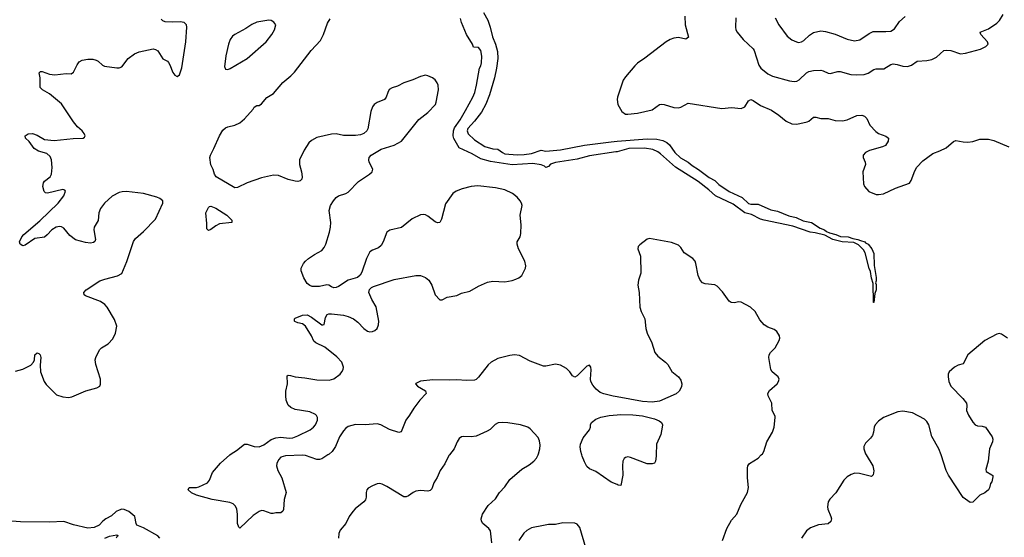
# Model space of a CAD drawing. Header units: inches. Extents: x 990586 to 1117858, y 769490 to 892071.
# Tile 93 of 248: x 1085044 to 1093212, y 799317 to 803613. Entities that reach past the tile are written whole.
import ezdxf

# ---------------------------------------------------------------- set-up
doc = ezdxf.new("R2010")
doc.units = ezdxf.units.IN
doc.header["$MEASUREMENT"] = 0
for name, color, linetype in [('B0789', 7, 'Continuous'), ('B0799', 7, 'Continuous'), ('B0880', 7, 'Continuous'), ('B0890', 7, 'Continuous')]:
    doc.layers.add(name, color=color, linetype=linetype)

msp = doc.modelspace()

# ---------------------------------------------------------------- linework, layer by layer
at = {"layer": 'B0789', "color": 6}
for points, elevation in [([(1087601, 800000), (1087550, 799967.6), (1087530, 799962.1), (1087510, 799962.9), (1087416.2, 799996.2), (1087390, 799999.5), (1087250, 799994.2), (1087210, 799981.5), (1087190, 799960.5), (1087177.4, 799930), (1087174.4, 799910), (1087186, 799870), (1087219.9, 799810), (1087253.3, 799690), (1087237.4, 799630), (1087231.6, 799548.4), (1087225.5, 799534.5), (1087210, 799520.4), (1087170, 799520.3), (1087146.2, 799513.8), (1087130, 799515.6), (1087070, 799537.1), (1087050, 799537.9), (1087030, 799531.9), (1086981.7, 799498.3), (1086870, 799391.8), (1086861.1, 799401.1), (1086851.1, 799430), (1086849.9, 799510), (1086844.7, 799550), (1086835, 799575), (1086814.9, 799594.9), (1086786.7, 799606.7), (1086641.2, 799630), (1086510, 799665.8), (1086470, 799686.2), (1086442, 799710), (1086448.7, 799730), (1086510, 799730.1), (1086530, 799735.3), (1086602.2, 799770), (1086618.5, 799790), (1086644.3, 799855.7), (1086710, 799932.9), (1086786.4, 800000)], 2600), ([(1088608.7, 800000), (1088604.8, 799995.2), (1088570, 799926.4), (1088532.3, 799870), (1088507.9, 799812.1), (1088480.1, 799770), (1088462.1, 799717.9), (1088450, 799704.1), (1088430, 799699.9), (1088370, 799704.6), (1088330, 799698.5), (1088309.3, 799690), (1088270, 799660.8), (1088250, 799651.4), (1088230, 799654), (1088090, 799739.6), (1088050, 799758.5), (1088030, 799762.7), (1088010, 799760.6), (1087970, 799744.9), (1087935.9, 799724.1), (1087924.2, 799710), (1087918, 799690), (1087918.7, 799650), (1087912.9, 799627.1), (1087900.2, 799610), (1087826.8, 799553.2), (1087806.7, 799530), (1087777.2, 799490), (1087749.6, 799430), (1087702.8, 799377.2), (1087690.9, 799349.1), (1087689.8, 799310)], 2700), ([(1088962.1, 799270), (1088949.9, 799369.9), (1088936.9, 799390), (1088885.8, 799430), (1088874.9, 799450), (1088872.9, 799470), (1088884.5, 799510), (1088930, 799581.8), (1088990, 799636.8), (1089025.1, 799690), (1089070, 799735.4), (1089110, 799797.2), (1089210, 799881), (1089270, 799917.6), (1089310, 799948.7), (1089330, 799972.9), (1089343.9, 800000)], 2700), ([(1090000, 799753.8), (1089950, 799775.3), (1089822.5, 799862.5), (1089770, 799885.6), (1089750, 799905), (1089730, 799943.9), (1089709.6, 799990), (1089706.8, 800000)], 2600), ([(1086206.5, 799310), (1086190, 799328), (1086070, 799395.7), (1086016.2, 799416.2), (1086009, 799430), (1085997.7, 799490), (1085950, 799531.4), (1085910, 799548.7), (1085890, 799549.8), (1085870, 799543.1), (1085844.2, 799530), (1085804.3, 799495.7), (1085757.6, 799470), (1085732.4, 799450), (1085702.8, 799417.2), (1085661.8, 799398.2), (1085610, 799392.5), (1085490, 799419.9), (1085410, 799448), (1085290, 799443.7), (1085050, 799445.4), (1084904.1, 799455.9)], 2700), ([(1089740.2, 799230), (1089690, 799399), (1089670, 799425.7), (1089650, 799434.2), (1089550, 799437.3), (1089490, 799422.8), (1089430, 799421.8), (1089390, 799415.7), (1089290, 799394.1), (1089250, 799373.4), (1089226, 799350), (1089185.9, 799290)], 2700), ([(1085751.3, 799308.7), (1085790, 799326), (1085850, 799338), (1085862, 799330), (1085852.8, 799327.2), (1085842.8, 799310)], 2700)]:
    msp.add_lwpolyline(points, dxfattribs=dict(at, elevation=elevation))
at = {"layer": 'B0799', "color": 6, "elevation": 2600}
for points in [[(1090324.3, 800000), (1090324, 799990), (1090317.6, 799950), (1090310, 799932), (1090290, 799925.6), (1090250, 799927.9), (1090110, 799979.9), (1090090, 799984.2), (1090070, 799979.8), (1090059.1, 799970), (1090048.7, 799950), (1090044.4, 799910), (1090046.3, 799833.7), (1090030, 799746.6), (1090010, 799749.6), (1090000, 799753.8)], [(1090875.7, 799290), (1090909.4, 799390.6), (1090950, 799458.3), (1090992, 799510), (1091025.5, 799590), (1091081.4, 799690), (1091089.2, 799730), (1091080.6, 799810), (1091080.5, 799890), (1091084.9, 799910), (1091099.2, 799930), (1091170, 799974.9), (1091195.3, 800000)], [(1092066.2, 800000), (1092121.7, 799910), (1092130.6, 799869.4), (1092124.7, 799835.3), (1092110, 799822.2), (1092010, 799846.1), (1091971.1, 799848.9), (1091940.8, 799839.2), (1091910, 799819.7), (1091880.5, 799790), (1091813.7, 799686.3), (1091765.4, 799634.6), (1091750.1, 799610), (1091744.3, 799570), (1091748.1, 799550), (1091774.4, 799490), (1091778.3, 799470), (1091773.2, 799446.8), (1091750, 799429.5), (1091670, 799419.1), (1091604.8, 799395.2), (1091570, 799369.4), (1091529, 799310)], [(1093084.3, 800000), (1093079.5, 799950), (1093058.5, 799878.5), (1093062.9, 799862.9), (1093110, 799836.3), (1093116.3, 799830), (1093118.4, 799818.4), (1093110, 799777.2), (1093097.5, 799762.5), (1093090, 799728.7), (1093080.7, 799710), (1093050, 799685.1), (1093010, 799667.3), (1092950, 799609.5), (1092930, 799604.7), (1092870, 799646.8), (1092750, 799833.7), (1092731.1, 799870), (1092687.2, 800000)]]:
    msp.add_lwpolyline(points, dxfattribs=at)
at = {"layer": 'B0880', "color": 6}
for points, elevation in [([(1088892.6, 803672.6), (1088928.2, 803610), (1088948.1, 803550), (1088965.3, 803470), (1088991.2, 803410), (1089007.4, 803350), (1089009.4, 803290), (1089000.5, 803210), (1088983.5, 803130), (1088941.7, 802990), (1088910, 802912.2), (1088874.7, 802845.3), (1088817.6, 802770), (1088762.1, 802710), (1088756.7, 802690), (1088765.2, 802665.2), (1088815.9, 802615.9), (1088901.4, 802561.4), (1088970, 802541.9), (1089010, 802538.1), (1089049.7, 802509.7), (1089070, 802501.2), (1089170, 802491.7), (1089230, 802494.7), (1089290, 802503.8), (1089370, 802531.5), (1089410, 802522.5), (1089530, 802533.6), (1089730, 802572), (1089950, 802600.1), (1090000, 802604.3)], 2500), ([(1085010, 800695.6), (1085070, 800712.1), (1085135.1, 800744.9), (1085158.4, 800770), (1085165.4, 800790), (1085170, 800830.3), (1085190, 800847.2), (1085202, 800842), (1085212.7, 800832.7), (1085218.9, 800810), (1085213.3, 800746.7), (1085215.7, 800690), (1085246.2, 800610), (1085264.4, 800584.4), (1085350, 800498.6), (1085401.9, 800481.9), (1085450, 800478.1), (1085476, 800484), (1085591.7, 800531.7), (1085683.4, 800556.6), (1085707.4, 800572.6), (1085712.9, 800587.1), (1085714.7, 800630), (1085674.7, 800750), (1085671.2, 800790), (1085675.4, 800810), (1085706.2, 800873.8), (1085723.1, 800890), (1085777.1, 800922.9), (1085816.4, 800963.6), (1085837.4, 801010), (1085849.4, 801070), (1085830, 801125.6), (1085768.2, 801228.2), (1085749.5, 801249.5), (1085714.3, 801274.3), (1085590, 801322.2), (1085578.3, 801330), (1085575.1, 801350), (1085595.6, 801370), (1085710, 801445), (1085750, 801459.6), (1085854.2, 801485.8), (1085890, 801507.3), (1085932.9, 801607.1), (1085988.1, 801771.9), (1086004.2, 801795.8), (1086070, 801854), (1086170, 801958.9), (1086231.1, 802090), (1086231.5, 802110), (1086206.7, 802130), (1086180.6, 802140.6), (1086070, 802170.7), (1085930, 802187.1), (1085894.3, 802185.7), (1085870, 802179.3), (1085810, 802149.4), (1085746.5, 802090), (1085714.6, 802045.4), (1085700.8, 802010), (1085693.6, 801946.4), (1085661.3, 801890), (1085658.1, 801870), (1085673.5, 801790), (1085667.6, 801772.4), (1085656.5, 801763.5), (1085630, 801759.5), (1085590, 801763.8), (1085506.7, 801786.7), (1085460.8, 801820.8), (1085410, 801882.6), (1085390, 801895), (1085375.4, 801895.4), (1085346.7, 801890), (1085311, 801870), (1085272.9, 801827.1), (1085250.6, 801809.4), (1085170, 801796.6), (1085090, 801740.9), (1085070, 801736.4), (1085047.7, 801750), (1085041.9, 801770), (1085062.9, 801810), (1085079, 801830), (1085210, 801942.6), (1085362.6, 802090), (1085409.8, 802150), (1085423.5, 802190), (1085418.2, 802198.2), (1085402.9, 802202.9), (1085274.1, 802174.1), (1085257.1, 802177.1), (1085246, 802186), (1085236, 802230), (1085240.6, 802259.4), (1085250, 802273.8), (1085297.5, 802310), (1085308.2, 802331.8), (1085313.1, 802386.9), (1085308.3, 802450), (1085296.4, 802476.4), (1085270, 802501.3), (1085201, 802521), (1085164.7, 802544.7), (1085122.4, 802602.4), (1085091.7, 802630), (1085088.8, 802650), (1085113.7, 802666.3), (1085150, 802668.4), (1085190, 802655.5), (1085250, 802620), (1085330, 802611.3), (1085487, 802627), (1085570.5, 802629.5), (1085581.7, 802638.3), (1085587.1, 802650), (1085578.9, 802670), (1085562.3, 802690), (1085523.9, 802723.9), (1085490, 802764.3), (1085390, 802916), (1085290, 802998.3), (1085233.1, 803030), (1085213.2, 803050), (1085214.2, 803130), (1085206.6, 803173.4), (1085217.4, 803182.6), (1085230, 803184.1), (1085290, 803162.3), (1085335.1, 803155.1), (1085430, 803166.1), (1085470, 803165.2), (1085490, 803177.4), (1085520.9, 803239.1), (1085537.7, 803262.3), (1085563.1, 803276.9), (1085610, 803284.8), (1085650, 803285.1), (1085678.2, 803278.2), (1085695.6, 803270), (1085730, 803235.3), (1085747.1, 803227.1), (1085850, 803212.8), (1085870, 803213.7), (1085890, 803221.7), (1085944, 803290), (1085995, 803330), (1086034.6, 803345.4), (1086150.1, 803370.1), (1086170, 803366.9), (1086190, 803355.9), (1086230, 803288), (1086270, 803267.8), (1086278.5, 803258.5), (1086290, 803239.5), (1086313.7, 803173.7), (1086330, 803153.4), (1086350, 803143), (1086370, 803156), (1086390, 803214), (1086422.3, 803430), (1086430.9, 803550), (1086426.7, 803570), (1086408.2, 803590), (1086375.8, 803595.8), (1086310, 803592.7), (1086250, 803596.7), (1086230, 803603.7), (1086217.3, 803617.3)], 2700), ([(1086786.4, 800000), (1086797.7, 800010), (1086842.7, 800037.3), (1086909.9, 800090.1), (1086930, 800090.7), (1086990, 800071.7), (1087030, 800068.5), (1087070, 800083.6), (1087130, 800127.4), (1087170, 800142.9), (1087210, 800147.2), (1087279.1, 800140.9), (1087310, 800143.1), (1087350, 800157.9), (1087453.1, 800210), (1087482.2, 800230), (1087498.5, 800250), (1087515.4, 800290), (1087515.6, 800310), (1087507.4, 800327.4), (1087496.8, 800336.8), (1087450, 800357.6), (1087330, 800377.1), (1087292.9, 800392.9), (1087270, 800414.4), (1087254.4, 800454.4), (1087250.9, 800490.9), (1087252.4, 800530), (1087264.3, 800590), (1087262.9, 800657.1), (1087270, 800662.4), (1087290, 800660.7), (1087330, 800648.7), (1087410, 800641.6), (1087510, 800622.5), (1087610, 800621.8), (1087650, 800633.1), (1087701.4, 800670), (1087717.7, 800690), (1087726.9, 800710), (1087729.1, 800730), (1087715.3, 800770), (1087674.7, 800814.7), (1087574.7, 800894.7), (1087500.5, 800930), (1087484, 800944), (1087465.3, 800990), (1087416.1, 801070), (1087390, 801087.7), (1087350, 801096.8), (1087327, 801107), (1087323.5, 801110), (1087324.2, 801130), (1087330, 801134.5), (1087390, 801160.2), (1087430, 801162.2), (1087464.9, 801144.9), (1087550, 801081.6), (1087558.9, 801081.1), (1087570, 801082), (1087579.5, 801140.5), (1087594.8, 801165.2), (1087609.5, 801170.5), (1087629.6, 801170.4), (1087730, 801160.2), (1087770, 801150.1), (1087813.1, 801130), (1087850, 801101.3), (1087899.2, 801050), (1087930, 801028.5), (1087950, 801023.2), (1087970, 801024.2), (1087990, 801032.9), (1088009, 801051), (1088019.7, 801080.3), (1088022.7, 801110), (1088001.4, 801230), (1087966.3, 801290), (1087941.7, 801350), (1087946, 801374), (1087961.2, 801390), (1087980.4, 801399.6), (1088150, 801456.8), (1088330, 801488.8), (1088370, 801489.4), (1088410, 801474.2), (1088438.8, 801450), (1088463.2, 801410), (1088489.6, 801329.6), (1088528.9, 801288.9), (1088550, 801287), (1088590.5, 801309.5), (1088670, 801322.8), (1088710, 801342.9), (1088778.8, 801361.2), (1088850, 801400.5), (1088925.3, 801434.7), (1088970, 801441.7), (1089070, 801437.4), (1089130, 801447.7), (1089161.1, 801458.9), (1089185.4, 801470), (1089209.8, 801490), (1089239.3, 801550), (1089242.2, 801570), (1089233.5, 801610), (1089183.2, 801710), (1089169.9, 801750), (1089170, 801770.7), (1089194.7, 801810), (1089201.3, 801838.7), (1089203.5, 801910), (1089194.5, 801990), (1089211.1, 802070), (1089207.8, 802090), (1089197.1, 802110), (1089170, 802140.1), (1089132.9, 802170), (1089070, 802199.7), (1088990, 802218.6), (1088846, 802234), (1088790, 802228.3), (1088715.5, 802210), (1088666.1, 802190), (1088636.6, 802170), (1088575.1, 802084.9), (1088543, 801957), (1088530, 801929.9), (1088510, 801927.3), (1088490, 801936.4), (1088430, 801982.3), (1088410, 801992.6), (1088390, 801996.4), (1088370, 801993.3), (1088299.8, 801960.2), (1088210, 801888.4), (1088115, 801865), (1088090, 801850.9), (1088060.6, 801770), (1088042.2, 801737.8), (1088020.9, 801719.1), (1087970, 801700.4), (1087950, 801685.6), (1087921.1, 801630), (1087882.2, 801517.8), (1087867.4, 801492.6), (1087845.8, 801474.2), (1087770, 801450.6), (1087690, 801398.2), (1087670, 801389), (1087650, 801388.5), (1087630, 801395.1), (1087609.8, 801409.8), (1087592.1, 801412.1), (1087530, 801399.9), (1087470, 801399.4), (1087450, 801406.2), (1087430, 801423.8), (1087399.9, 801470), (1087378.5, 801530), (1087379.8, 801550), (1087398.9, 801590), (1087414.2, 801610), (1087439, 801630), (1087490, 801664), (1087550, 801696.3), (1087570, 801721.4), (1087582.5, 801750), (1087615.2, 801850), (1087623.4, 801890), (1087623.8, 801930), (1087611.1, 802030), (1087622.1, 802070), (1087646.7, 802110), (1087670, 802136.4), (1087690, 802151.1), (1087750, 802169.7), (1087770, 802181.6), (1087854.4, 802270), (1087947, 802330), (1087968.3, 802350), (1087972.4, 802372.4), (1087942.5, 802430), (1087939.9, 802450), (1087943.9, 802470), (1087959.1, 802490), (1088042, 802538), (1088150, 802571.4), (1088210, 802606.3), (1088355.3, 802784.7), (1088430, 802843.1), (1088492.3, 802910), (1088499.7, 802930), (1088517, 803030), (1088516.3, 803070), (1088507.9, 803090), (1088490, 803113.3), (1088467.6, 803130), (1088430, 803146.8), (1088410, 803151.5), (1088370, 803142.9), (1088305.6, 803114.4), (1088231.6, 803090), (1088178.2, 803061.8), (1088133.1, 803046.9), (1088110, 803034.3), (1088097.3, 803010), (1088085.5, 802970), (1088070.2, 802950), (1088010, 802927), (1087984.5, 802910), (1087969.7, 802890.3), (1087957.1, 802850), (1087931.7, 802708.3), (1087922.8, 802690), (1087897.6, 802670), (1087870, 802657.3), (1087830, 802652.7), (1087730, 802652.4), (1087670, 802664.8), (1087630, 802662.9), (1087510, 802634.5), (1087463.4, 802610), (1087443.9, 802590), (1087403.9, 802530), (1087364.4, 802450), (1087364, 802410), (1087381.8, 802350), (1087386.8, 802310), (1087383.5, 802290), (1087370, 802274.6), (1087350, 802270.6), (1087330, 802273.7), (1087270, 802288), (1087190, 802321.2), (1087150, 802321.8), (1087050, 802300.9), (1086930, 802260.1), (1086850, 802219.9), (1086830, 802218.6), (1086672.6, 802310), (1086658.8, 802330), (1086648.3, 802370), (1086628.4, 802408.4), (1086621.8, 802470), (1086625.6, 802490), (1086655.3, 802544.7), (1086700.1, 802650), (1086730, 802696.6), (1086750, 802715), (1086770, 802725), (1086830, 802737), (1086870, 802757.1), (1086910.2, 802789.8), (1086980.5, 802870), (1086990, 802887.1), (1087010, 802900.2), (1087030, 802901.1), (1087050, 802914.5), (1087093.5, 802966.5), (1087150, 803001), (1087227.2, 803092.8), (1087293.6, 803146.4), (1087323.5, 803176.5), (1087461.7, 803358.3), (1087538.3, 803441.7), (1087563.8, 803490), (1087596.1, 803583.9), (1087620, 803620)], 2600), ([(1090000, 802517.8), (1089990, 802515.2), (1089770, 802483.4), (1089670, 802455.4), (1089490, 802427.1), (1089446.9, 802413.1), (1089430, 802395), (1089410, 802387.2), (1089398.1, 802398.1), (1089370, 802408.8), (1089300.2, 802420.2), (1089130, 802409.7), (1088950, 802435.9), (1088870, 802458.7), (1088798.5, 802498.5), (1088689, 802549), (1088646, 802626), (1088640.8, 802650), (1088641.4, 802690), (1088650, 802716.6), (1088696.8, 802783.2), (1088741.2, 802858.8), (1088802.4, 802970), (1088818.8, 803010), (1088834.4, 803070), (1088859.7, 803210), (1088870, 803230.8), (1088874.9, 803254.9), (1088879.1, 803310), (1088870, 803357.2), (1088850, 803382), (1088810, 803384), (1088800.9, 803410), (1088749.8, 803490), (1088710, 803589.3), (1088702, 803622)], 2500), ([(1090000, 800482.2), (1089968, 800488), (1089890, 800507.7), (1089859.8, 800519.8), (1089825.8, 800545.8), (1089798.4, 800578.4), (1089782.3, 800610), (1089779.8, 800630), (1089786.1, 800706.1), (1089782.7, 800730), (1089770, 800746.6), (1089750, 800736.8), (1089670, 800657.1), (1089650, 800647.2), (1089630, 800657.3), (1089607.3, 800690), (1089578.9, 800718.9), (1089530, 800745.7), (1089490, 800753.4), (1089410, 800737), (1089390, 800737.8), (1089279.5, 800779.5), (1089190, 800825.8), (1089150, 800831.8), (1089110, 800826), (1089010, 800799.9), (1088954.1, 800770), (1088930, 800747.5), (1088850, 800645), (1088832.1, 800627.9), (1088817.6, 800622.4), (1088750, 800617.4), (1088670, 800625.2), (1088610, 800620.4), (1088470, 800623.6), (1088367.7, 800612.3), (1088330, 800592.3), (1088327.3, 800590), (1088344.4, 800570), (1088411.8, 800531.8), (1088414.7, 800510), (1088363.8, 800456.2), (1088312.3, 800390), (1088277.5, 800330), (1088248.2, 800290), (1088207.6, 800192.4), (1088190, 800187.3), (1088111.3, 800211.3), (1088040.4, 800250), (1088010, 800257.9), (1087910, 800250.8), (1087830, 800253.4), (1087770, 800236.6), (1087750, 800222.9), (1087730, 800201), (1087696.2, 800150), (1087662.7, 800070), (1087636.2, 800030), (1087610, 800005.7), (1087601, 800000)], 2600), ([(1089706.8, 800000), (1089698.5, 800030), (1089693.4, 800066.6), (1089695.1, 800090), (1089718.4, 800141.6), (1089771.9, 800210), (1089779.4, 800230), (1089779.3, 800250), (1089788.1, 800270), (1089823.3, 800296.7), (1089866.4, 800313.6), (1089933.2, 800326.8), (1090000, 800332.5)], 2600), ([(1089343.9, 800000), (1089349, 800010), (1089360.2, 800050), (1089362, 800082), (1089356.9, 800116.9), (1089345.1, 800145.1), (1089277.8, 800217.8), (1089258.2, 800230), (1089197.4, 800250), (1089092.2, 800267.8), (1089049.5, 800270.5), (1089013.9, 800266.1), (1088987.9, 800252.1), (1088947.2, 800212.8), (1088923.2, 800196.8), (1088830, 800156.2), (1088790, 800150.4), (1088727.2, 800152.8), (1088710, 800149.8), (1088690, 800137.1), (1088672.4, 800110), (1088648.9, 800050), (1088608.7, 800000)], 2700)]:
    msp.add_lwpolyline(points, dxfattribs=dict(at, elevation=elevation))
for points, elevation in [([(1087110, 803609.1), (1087010, 803591.9), (1086970, 803573.5), (1086921.1, 803538.9), (1086830, 803491.3), (1086810, 803475.4), (1086790, 803449.8), (1086776.2, 803410), (1086753.8, 803313.8), (1086744.3, 803244.3), (1086743.9, 803223.9), (1086750, 803203), (1086770, 803200.1), (1086790, 803208.1), (1086930.5, 803290), (1087089.4, 803430), (1087136.1, 803490), (1087158.7, 803530), (1087168, 803570), (1087153.4, 803593.4), (1087130, 803606.5)], 2700), ([(1086610, 801864.8), (1086596.4, 801876.4), (1086597.3, 801922.7), (1086587.2, 802010), (1086610, 802055.2), (1086618.4, 802061.6), (1086630, 802065.9), (1086670, 802049.7), (1086761.4, 801990), (1086802.7, 801950), (1086803, 801930), (1086702, 801918), (1086670, 801901.4), (1086630, 801872.3)], 2600)]:
    msp.add_lwpolyline(points, close=True, dxfattribs=dict(at, elevation=elevation))
at = {"layer": 'B0890', "color": 6}
for points, elevation in [([(1090562.3, 803642.3), (1090563.9, 803570), (1090592.5, 803467.5), (1090570, 803451.6), (1090510, 803465.9), (1090470, 803460.2), (1090440.7, 803450), (1090407.8, 803430), (1090230, 803292.7), (1090170, 803252.8), (1090146.2, 803230), (1090070, 803139.3), (1090050.9, 803110), (1090003.2, 802970), (1090000.4, 802950), (1090006.9, 802910), (1090039.2, 802850), (1090070, 802830.1), (1090088.1, 802828.1), (1090170, 802836.8), (1090290, 802865.7), (1090350.5, 802910), (1090370, 802913.3), (1090390, 802910), (1090470, 802885.5), (1090510, 802881.7), (1090530, 802887.6), (1090590, 802919.9), (1090870, 802875.8), (1090950, 802883.2), (1091030, 802875.9), (1091060.7, 802890), (1091090, 802940.8), (1091110, 802949.6), (1091130, 802941.7), (1091190, 802900.4), (1091282, 802862), (1091341.7, 802821.7), (1091403.5, 802770), (1091450, 802749.7), (1091490, 802747.3), (1091575.7, 802764.3), (1091590.3, 802769.7), (1091630, 802803.3), (1091650, 802804.8), (1091690, 802792.4), (1091750, 802794.1), (1091810, 802776.5), (1091870, 802773.7), (1091910, 802782.1), (1091990, 802818.2), (1092030, 802819.8), (1092051.3, 802811.3), (1092072.8, 802792.8), (1092098.1, 802738.1), (1092145.9, 802685.9), (1092170, 802668.7), (1092230, 802646.9), (1092251.7, 802630), (1092250, 802605.6), (1092226.3, 802570), (1092202.6, 802557.4), (1092093.6, 802526.4), (1092060.2, 802510), (1092041.8, 802490), (1092040.6, 802470), (1092058, 802430), (1092059.8, 802410), (1092039.9, 802350), (1092044.2, 802250), (1092052.9, 802230), (1092087.4, 802187.4), (1092150, 802163.5), (1092170, 802161.6), (1092210, 802166.8), (1092310, 802216.2), (1092424.9, 802255.1), (1092440.8, 802279.2), (1092470, 802358.4), (1092486.3, 802390), (1092537.6, 802442.4), (1092618.5, 802501.5), (1092676.5, 802523.5), (1092729.3, 802550.7), (1092790, 802603.6), (1092810, 802610.2), (1092870, 802599.3), (1092910, 802597.9), (1092950, 802603.2), (1093010, 802621.7), (1093081.8, 802621.8), (1093126.7, 802610), (1093250, 802557)], 2600), ([(1090984.4, 803630), (1090981.1, 803550), (1090984, 803530), (1090995.6, 803510), (1091046.3, 803450), (1091130, 803370.1), (1091137.9, 803357.9), (1091176.6, 803236.6), (1091191.6, 803211.6), (1091250, 803165.2), (1091290, 803144.4), (1091430, 803104.5), (1091470, 803100.4), (1091490, 803104), (1091510, 803114.1), (1091570, 803170.9), (1091590, 803183), (1091630, 803192.5), (1091690, 803194.1), (1091710, 803190.1), (1091750, 803170.4), (1091768, 803168), (1091830, 803182.2), (1091850, 803182.6), (1091938.4, 803158.4), (1091990, 803154.7), (1092050, 803159.2), (1092082.8, 803170), (1092130, 803200.7), (1092150, 803206.8), (1092214, 803206), (1092270, 803240.5), (1092290, 803246.4), (1092322.3, 803242.3), (1092370, 803227.5), (1092410, 803226), (1092443.3, 803236.7), (1092490, 803268.1), (1092570, 803273.8), (1092610, 803282.5), (1092650, 803302.4), (1092710, 803357.3), (1092730, 803361.1), (1092770, 803358.6), (1092850, 803329.5), (1092890, 803335.7), (1093014.1, 803370), (1093060.2, 803390), (1093077.5, 803410), (1093073.4, 803430), (1093016.3, 803490), (1093012.5, 803510), (1093081.8, 803538.2), (1093150, 803584.4), (1093173.2, 803606.8), (1093202.8, 803657.2)], 2700), ([(1091312.2, 803630), (1091342.3, 803570), (1091410, 803476.2), (1091450, 803445.7), (1091488.4, 803428.4), (1091505.4, 803425.4), (1091530, 803429.1), (1091550, 803441.6), (1091596.2, 803483.8), (1091630, 803505.7), (1091690, 803521.8), (1091730, 803516.3), (1091810, 803493), (1091910, 803451.1), (1091970, 803437.6), (1092014.1, 803445.9), (1092090, 803499.6), (1092125.1, 803514.9), (1092230, 803514.2), (1092270, 803518.3), (1092301.4, 803538.6), (1092342.4, 803597.6), (1092390, 803640.7)], 2800), ([(1090000, 802604.3), (1090250, 802625.4), (1090330, 802620.3), (1090380.3, 802610), (1090412.8, 802592.8), (1090434.9, 802574.9), (1090478.9, 802510), (1090527.2, 802467.2), (1090590, 802430.8), (1090622.5, 802402.5), (1090674, 802370), (1090762.7, 802302.7), (1090810, 802278.2), (1090845.3, 802245.3), (1090928.5, 802188.5), (1091037.2, 802137.2), (1091088.8, 802088.8), (1091110, 802080.7), (1091170, 802081.1), (1091274.4, 802034.4), (1091330, 802023.8), (1091426.1, 801986.1), (1091485.5, 801970), (1091544.3, 801944.3), (1091612, 801930), (1091684.2, 801884.2), (1091720.7, 801870), (1091736.2, 801856.2), (1091763.4, 801843.4), (1091816, 801830), (1091852.9, 801812.9), (1091918, 801810), (1091955.8, 801795.8), (1091998, 801790), (1092019.3, 801779.3), (1092055.5, 801770), (1092061.4, 801761.4), (1092082.8, 801750), (1092113, 801710), (1092130, 801672), (1092133.3, 801573.3), (1092150, 801474), (1092150, 801446), (1092144.7, 801430), (1092150, 801414), (1092150.4, 801370), (1092139.6, 801340.4), (1092130, 801266), (1092126, 801266), (1092124.8, 801424.8), (1092110, 801468), (1092102.4, 801522.4), (1092090, 801549), (1092057.2, 801677.2), (1092042.9, 801702.9), (1092003.3, 801743.3), (1091963.3, 801763.3), (1091868, 801770), (1091789.2, 801790), (1091723.5, 801823.5), (1091644.2, 801844.2), (1091602, 801850), (1091458.9, 801898.9), (1091219.5, 801950), (1091190, 801958.6), (1091115, 801995), (1091059.2, 802010), (1090962.5, 802082.5), (1090816.2, 802150), (1090761.2, 802201.2), (1090671.4, 802271.4), (1090483.8, 802390), (1090360.8, 802500.8), (1090336.9, 802516.9), (1090295.2, 802535.2), (1090227.9, 802547.9), (1090097, 802543), (1090000, 802517.8)], 2500), ([(1091195.3, 800000), (1091205.3, 800010), (1091216, 800030), (1091241.2, 800110), (1091290.4, 800189.6), (1091303.5, 800230), (1091312.2, 800310), (1091310, 800323.1), (1091287.3, 800370), (1091282.4, 800430), (1091252.2, 800490), (1091251.8, 800510), (1091265.3, 800534.7), (1091327.2, 800590), (1091339.9, 800610), (1091343.2, 800630), (1091335.2, 800650), (1091286.3, 800690), (1091274.2, 800710), (1091258.8, 800810), (1091260.7, 800830), (1091272.7, 800850), (1091312.5, 800890), (1091345.9, 800950), (1091349.9, 800970), (1091346.8, 800990), (1091326.4, 801026.4), (1091303, 801043), (1091250, 801061.9), (1091221, 801081), (1091183.2, 801123.2), (1091146.3, 801190), (1091105.7, 801225.7), (1091028.1, 801268.1), (1091010, 801271.7), (1090970, 801263.7), (1090945.6, 801265.6), (1090930, 801275.6), (1090875.6, 801355.6), (1090830, 801402.5), (1090810, 801411.7), (1090730, 801420.6), (1090708.5, 801430), (1090689.9, 801449.9), (1090672.1, 801490), (1090654.4, 801590), (1090646.6, 801610), (1090629, 801630), (1090557, 801677), (1090530, 801721.3), (1090510, 801742), (1090450, 801763.6), (1090270, 801796.8), (1090250, 801791.2), (1090190, 801745.7), (1090176.1, 801730), (1090172.8, 801710), (1090195.4, 801650), (1090196.8, 801510), (1090177.7, 801450), (1090173.2, 801410), (1090182.4, 801350), (1090187.7, 801227.7), (1090198.9, 801190), (1090231.2, 801130), (1090239.4, 801050), (1090248.5, 801010), (1090287.8, 800930), (1090313, 800850), (1090339.3, 800819.3), (1090402.9, 800770), (1090420.3, 800750), (1090453.4, 800693.4), (1090510, 800649.4), (1090530, 800622.2), (1090537.1, 800590), (1090534.8, 800565.2), (1090514.2, 800530), (1090490, 800507.9), (1090351.9, 800448.1), (1090290, 800439.7), (1090210, 800444.2), (1090000, 800482.2)], 2600), ([(1093238, 800970), (1093190, 801002.9), (1093170, 801008.6), (1093150, 801003.4), (1093050, 800950.8), (1092911, 800830), (1092870, 800757.1), (1092830, 800745.9), (1092797.9, 800730), (1092755.7, 800690), (1092746.4, 800670), (1092745.4, 800650), (1092752.4, 800610), (1092769.6, 800570), (1092869.1, 800470), (1092898.1, 800430), (1092902.8, 800410), (1092899.8, 800370), (1092915.7, 800330), (1092950, 800271.6), (1092970, 800250.1), (1092990, 800241.7), (1093030, 800239.7), (1093057, 800230), (1093111.8, 800150), (1093116.5, 800130), (1093114.9, 800110), (1093089, 800050), (1093084.3, 800000)], 2600), ([(1092687.2, 800000), (1092670.3, 800050), (1092612.2, 800152.2), (1092586.4, 800250), (1092570, 800277.9), (1092550, 800297.9), (1092450, 800348.9), (1092370, 800362.7), (1092330, 800359.2), (1092210, 800310.8), (1092170, 800280.4), (1092141.8, 800250), (1092132.2, 800230), (1092127.5, 800190), (1092118.4, 800161.6), (1092101.7, 800138.3), (1092060.9, 800099.1), (1092045.8, 800070), (1092045.9, 800050), (1092060.1, 800010), (1092066.2, 800000)], 2600), ([(1090000, 800332.5), (1090030, 800335.1), (1090130, 800333), (1090210, 800324.6), (1090310, 800299.2), (1090350, 800283.5), (1090369.2, 800270), (1090375.5, 800250), (1090374.9, 800230), (1090363.2, 800170), (1090326.8, 800090), (1090324.3, 800000)], 2600)]:
    msp.add_lwpolyline(points, dxfattribs=dict(at, elevation=elevation))

doc.saveas('drawing.dxf')
